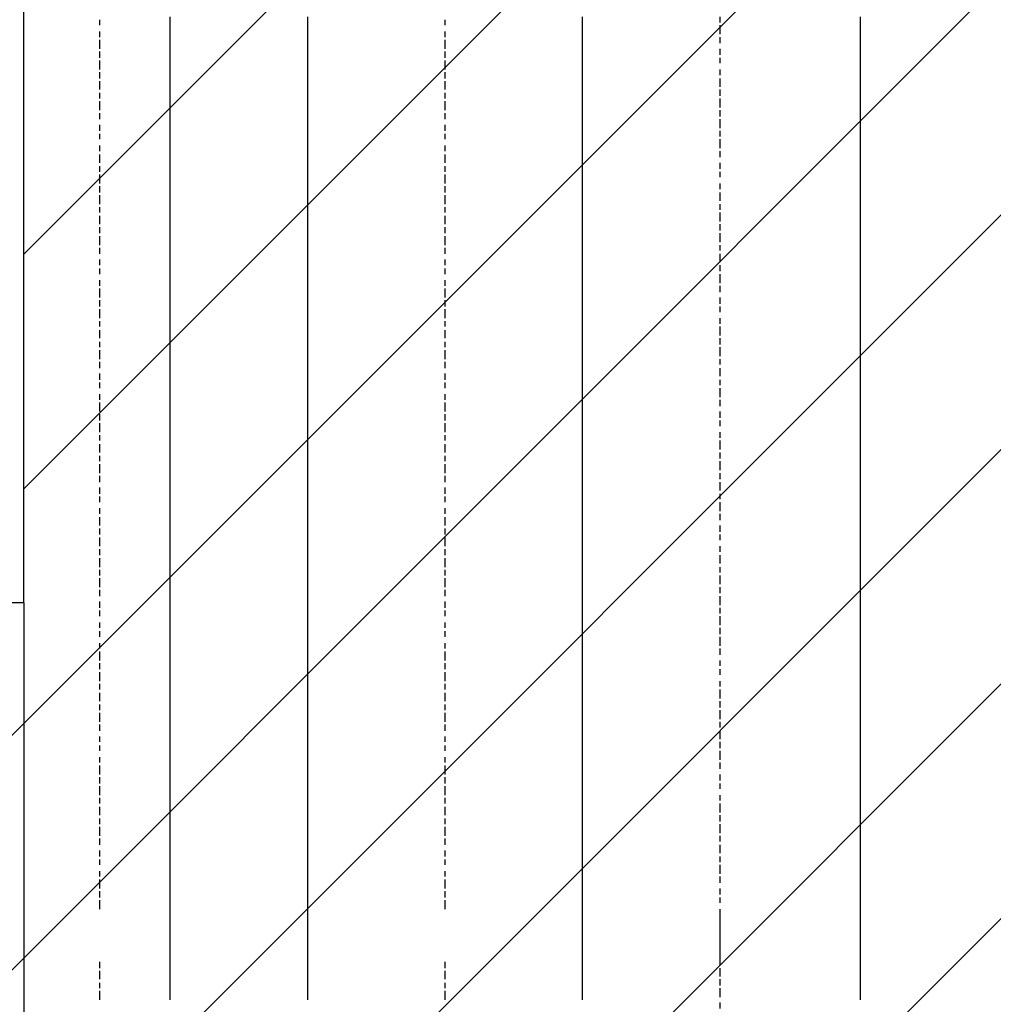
# Model space of a CAD drawing. Extents: x 997 to 109698, y 921 to 94021.
# Tile 246 of 256: x 36892 to 38301, y 17730 to 19155. Entities that reach past the tile are written whole.
import ezdxf

# ---------------------------------------------------------------- set-up
doc = ezdxf.new("R2010")
doc.units = 0
doc.header["$MEASUREMENT"] = 0
for name, color, linetype in [('12', 7, 'CONTINUOUS'), ('28', 7, 'CONTINUOUS'), ('40', 7, 'CONTINUOUS')]:
    doc.layers.add(name, color=color, linetype=linetype)

msp = doc.modelspace()

# ---------------------------------------------------------------- linework, layer by layer
at = {"layer": '12', "color": 5}
for p, q in [((37007.601607, 19146.953237), (37007.601607, 19154.953237)), ((37507.601607, 19146.953237), (37507.601607, 19154.953237)), ((37905.601607, 19150.953237), (37905.601607, 19158.953237)), ((37007.601607, 19129.953237), (37007.601607, 19137.953237)), ((37507.601607, 19129.953237), (37507.601607, 19137.953237)), ((37905.601607, 19133.953237), (37905.601607, 19146.953237)), ((37007.601607, 19112.953237), (37007.601607, 19125.953237)), ((37507.601607, 19112.953237), (37507.601607, 19125.953237)), ((37905.601607, 19120.953237), (37905.601607, 19129.953237)), ((37007.601607, 19099.953237), (37007.601607, 19108.953237)), ((37507.601607, 19099.953237), (37507.601607, 19108.953237)), ((37905.601607, 19103.953237), (37905.601607, 19112.953237)), ((37007.601607, 19082.953237), (37007.601607, 19095.953237)), ((37507.601607, 19082.953237), (37507.601607, 19095.953237)), ((37905.601607, 19091.953237), (37905.601607, 19099.953237)), ((37007.601607, 19069.953237), (37007.601607, 19078.953237)), ((37507.601607, 19069.953237), (37507.601607, 19078.953237)), ((37905.601607, 19074.953237), (37905.601607, 19082.953237)), ((37007.601607, 19053.953237), (37007.601607, 19065.953237)), ((37507.601607, 19053.953237), (37507.601607, 19065.953237)), ((37905.601607, 19057.953237), (37905.601607, 19069.953237)), ((37905.601607, 19044.953237), (37905.601607, 19053.953237)), ((37007.601607, 19040.953237), (37007.601607, 19048.953237)), ((37007.601607, 19023.953237), (37007.601607, 19036.953237)), ((37507.601607, 19040.953237), (37507.601607, 19048.953237)), ((37507.601607, 19023.953237), (37507.601607, 19036.953237)), ((37905.601607, 19027.953237), (37905.601607, 19040.953237)), ((37905.601607, 19014.953237), (37905.601607, 19023.953237)), ((37007.601607, 19010.953237), (37007.601607, 19019.953237)), ((37507.601607, 19010.953237), (37507.601607, 19019.953237)), ((37905.601607, 18997.953237), (37905.601607, 19010.953237)), ((37007.601607, 18993.953237), (37007.601607, 19002.953237)), ((37507.601607, 18993.953237), (37507.601607, 19002.953237)), ((37905.601607, 18985.953237), (37905.601607, 18993.953237)), ((37007.601607, 18981.953237), (37007.601607, 18989.953237)), ((37507.601607, 18981.953237), (37507.601607, 18989.953237)), ((37905.601607, 18968.953237), (37905.601607, 18981.953237)), ((37007.601607, 18964.953237), (37007.601607, 18972.953237)), ((37507.601607, 18964.953237), (37507.601607, 18972.953237)), ((37905.601607, 18955.953237), (37905.601607, 18964.953237)), ((37007.601607, 18947.953237), (37007.601607, 18959.953237)), ((37507.601607, 18947.953237), (37507.601607, 18959.953237)), ((37007.601607, 18934.953237), (37007.601607, 18942.953237)), ((37507.601607, 18934.953237), (37507.601607, 18942.953237)), ((37905.601607, 18938.953237), (37905.601607, 18947.953237)), ((37007.601607, 18917.953237), (37007.601607, 18930.953237)), ((37507.601607, 18917.953237), (37507.601607, 18930.953237)), ((37905.601607, 18926.953237), (37905.601607, 18934.953237)), ((37007.601607, 18904.953237), (37007.601607, 18913.953237)), ((37507.601607, 18904.953237), (37507.601607, 18913.953237)), ((37905.601607, 18909.953237), (37905.601607, 18917.953237)), ((37007.601607, 18887.953237), (37007.601607, 18900.953237)), ((37507.601607, 18887.953237), (37507.601607, 18900.953237)), ((37905.601607, 18892.953237), (37905.601607, 18904.953237)), ((37007.601607, 18875.953237), (37007.601607, 18883.953237)), ((37507.601607, 18875.953237), (37507.601607, 18883.953237)), ((37905.601607, 18879.953237), (37905.601607, 18887.953237)), ((37007.601607, 18858.953237), (37007.601607, 18870.953237)), ((37507.601607, 18858.953237), (37507.601607, 18870.953237)), ((37905.601607, 18862.953237), (37905.601607, 18875.953237)), ((37007.601607, 18845.953237), (37007.601607, 18854.953237)), ((37507.601607, 18845.953237), (37507.601607, 18854.953237)), ((37905.601607, 18849.953237), (37905.601607, 18858.953237)), ((37007.601607, 18828.953237), (37007.601607, 18841.953237)), ((37507.601607, 18828.953237), (37507.601607, 18841.953237)), ((37905.601607, 18832.953237), (37905.601607, 18845.953237)), ((37007.601607, 18815.953237), (37007.601607, 18824.953237)), ((37507.601607, 18815.953237), (37507.601607, 18824.953237)), ((37905.601607, 18820.953237), (37905.601607, 18828.953237)), ((37007.601607, 18799.953237), (37007.601607, 18807.953237)), ((37507.601607, 18799.953237), (37507.601607, 18807.953237)), ((37905.601607, 18803.953237), (37905.601607, 18815.953237)), ((37007.601607, 18786.953237), (37007.601607, 18794.953237)), ((37507.601607, 18786.953237), (37507.601607, 18794.953237)), ((37905.601607, 18790.953237), (37905.601607, 18799.953237)), ((37905.601607, 18773.953237), (37905.601607, 18786.953237)), ((37007.601607, 18769.953237), (37007.601607, 18777.953237)), ((37007.601607, 18752.953237), (37007.601607, 18765.953237)), ((37507.601607, 18769.953237), (37507.601607, 18777.953237)), ((37507.601607, 18752.953237), (37507.601607, 18765.953237)), ((37905.601607, 18760.953237), (37905.601607, 18769.953237)), ((37905.601607, 18743.953237), (37905.601607, 18752.953237)), ((37007.601607, 18739.953237), (37007.601607, 18748.953237)), ((37007.601607, 18722.953237), (37007.601607, 18735.953237)), ((37507.601607, 18739.953237), (37507.601607, 18748.953237)), ((37507.601607, 18722.953237), (37507.601607, 18735.953237)), ((37905.601607, 18731.953237), (37905.601607, 18739.953237)), ((37905.601607, 18714.953237), (37905.601607, 18722.953237)), ((37007.601607, 18710.953237), (37007.601607, 18718.953237)), ((37507.601607, 18710.953237), (37507.601607, 18718.953237)), ((37905.601607, 18697.953237), (37905.601607, 18710.953237)), ((37007.601607, 18693.953237), (37007.601607, 18705.953237)), ((37507.601607, 18693.953237), (37507.601607, 18705.953237)), ((37905.601607, 18684.953237), (37905.601607, 18693.953237)), ((37007.601607, 18680.953237), (37007.601607, 18688.953237)), ((37507.601607, 18680.953237), (37507.601607, 18688.953237)), ((37905.601607, 18667.953237), (37905.601607, 18680.953237)), ((37007.601607, 18663.953237), (37007.601607, 18676.953237)), ((37507.601607, 18663.953237), (37507.601607, 18676.953237)), ((37007.601607, 18650.953237), (37007.601607, 18659.953237)), ((37507.601607, 18650.953237), (37507.601607, 18659.953237)), ((37905.601607, 18655.953237), (37905.601607, 18663.953237)), ((37905.601607, 18638.953237), (37905.601607, 18650.953237)), ((37007.601607, 18633.953237), (37007.601607, 18642.953237)), ((37507.601607, 18633.953237), (37507.601607, 18642.953237)), ((37007.601607, 18621.953237), (37007.601607, 18629.953237)), ((37507.601607, 18621.953237), (37507.601607, 18629.953237)), ((37905.601607, 18625.953237), (37905.601607, 18633.953237)), ((37905.601607, 18608.953237), (37905.601607, 18621.953237)), ((37007.601607, 18604.953237), (37007.601607, 18612.953237)), ((37507.601607, 18604.953237), (37507.601607, 18612.953237)), ((37007.601607, 18587.953237), (37007.601607, 18600.953237)), ((37507.601607, 18587.953237), (37507.601607, 18600.953237)), ((37905.601607, 18595.953237), (37905.601607, 18604.953237)), ((37007.601607, 18574.953237), (37007.601607, 18583.953237)), ((37507.601607, 18574.953237), (37507.601607, 18583.953237)), ((37905.601607, 18578.953237), (37905.601607, 18587.953237)), ((37007.601607, 18557.953237), (37007.601607, 18570.953237)), ((37507.601607, 18557.953237), (37507.601607, 18570.953237)), ((37905.601607, 18566.953237), (37905.601607, 18574.953237)), ((37007.601607, 18545.953237), (37007.601607, 18553.953237)), ((37507.601607, 18545.953237), (37507.601607, 18553.953237)), ((37905.601607, 18549.953237), (37905.601607, 18557.953237)), ((37007.601607, 18528.953237), (37007.601607, 18540.953237)), ((37507.601607, 18528.953237), (37507.601607, 18540.953237)), ((37905.601607, 18532.953237), (37905.601607, 18545.953237)), ((37007.601607, 18515.953237), (37007.601607, 18523.953237)), ((37507.601607, 18515.953237), (37507.601607, 18523.953237)), ((37905.601607, 18519.953237), (37905.601607, 18528.953237)), ((37007.601607, 18498.953237), (37007.601607, 18511.953237)), ((37507.601607, 18498.953237), (37507.601607, 18511.953237)), ((37905.601607, 18502.953237), (37905.601607, 18515.953237)), ((37007.601607, 18485.953237), (37007.601607, 18494.953237)), ((37507.601607, 18485.953237), (37507.601607, 18494.953237)), ((37905.601607, 18489.953237), (37905.601607, 18498.953237)), ((37905.601607, 18473.953237), (37905.601607, 18485.953237)), ((37007.601607, 18468.953237), (37007.601607, 18477.953237)), ((37507.601607, 18468.953237), (37507.601607, 18477.953237)), ((37905.601607, 18460.953237), (37905.601607, 18468.953237)), ((37007.601607, 18456.953237), (37007.601607, 18464.953237)), ((37507.601607, 18456.953237), (37507.601607, 18464.953237)), ((37905.601607, 18443.953237), (37905.601607, 18456.953237)), ((37007.601607, 18439.953237), (37007.601607, 18447.953237)), ((37507.601607, 18439.953237), (37507.601607, 18447.953237)), ((37905.601607, 18430.953237), (37905.601607, 18439.953237)), ((37007.601607, 18422.953237), (37007.601607, 18434.953237)), ((37507.601607, 18422.953237), (37507.601607, 18434.953237)), ((37905.601607, 18413.953237), (37905.601607, 18422.953237)), ((37007.601607, 18409.953237), (37007.601607, 18418.953237)), ((37507.601607, 18409.953237), (37507.601607, 18418.953237)), ((37905.601607, 18401.953237), (37905.601607, 18409.953237)), ((37007.601607, 18392.953237), (37007.601607, 18405.953237)), ((37507.601607, 18392.953237), (37507.601607, 18405.953237)), ((37007.601607, 18379.953237), (37007.601607, 18388.953237)), ((37507.601607, 18379.953237), (37507.601607, 18388.953237)), ((37905.601607, 18384.953237), (37905.601607, 18392.953237)), ((37905.601607, 18367.953237), (37905.601607, 18379.953237)), ((37007.601607, 18362.953237), (37007.601607, 18375.953237)), ((37507.601607, 18362.953237), (37507.601607, 18375.953237)), ((37007.601607, 18350.953237), (37007.601607, 18358.953237)), ((37507.601607, 18350.953237), (37507.601607, 18358.953237)), ((37905.601607, 18354.953237), (37905.601607, 18362.953237)), ((37007.601607, 18333.953237), (37007.601607, 18346.953237)), ((37507.601607, 18333.953237), (37507.601607, 18346.953237)), ((37905.601607, 18337.953237), (37905.601607, 18350.953237)), ((37007.601607, 18320.953237), (37007.601607, 18329.953237)), ((37507.601607, 18320.953237), (37507.601607, 18329.953237)), ((37905.601607, 18324.953237), (37905.601607, 18333.953237)), ((37007.601607, 18303.953237), (37007.601607, 18312.953237)), ((37507.601607, 18303.953237), (37507.601607, 18312.953237)), ((37905.601607, 18307.953237), (37905.601607, 18320.953237)), ((37007.601607, 18291.953237), (37007.601607, 18299.953237)), ((37507.601607, 18291.953237), (37507.601607, 18299.953237)), ((37905.601607, 18295.953237), (37905.601607, 18303.953237)), ((37007.601607, 18274.953237), (37007.601607, 18282.953237)), ((37507.601607, 18274.953237), (37507.601607, 18282.953237)), ((37905.601607, 18278.953237), (37905.601607, 18291.953237)), ((37007.601607, 18261.953237), (37007.601607, 18269.953237)), ((37507.601607, 18261.953237), (37507.601607, 18269.953237)), ((37905.601607, 18265.953237), (37905.601607, 18274.953237)), ((37007.601607, 18244.953237), (37007.601607, 18252.953237)), ((37507.601607, 18244.953237), (37507.601607, 18252.953237)), ((37905.601607, 18248.953237), (37905.601607, 18261.953237)), ((37007.601607, 18227.953237), (37007.601607, 18240.953237)), ((37507.601607, 18227.953237), (37507.601607, 18240.953237)), ((37905.601607, 18235.953237), (37905.601607, 18244.953237)), ((37007.601607, 18214.953237), (37007.601607, 18223.953237)), ((37507.601607, 18214.953237), (37507.601607, 18223.953237)), ((37905.601607, 18219.953237), (37905.601607, 18227.953237)), ((37007.601607, 18197.953237), (37007.601607, 18210.953237)), ((37507.601607, 18197.953237), (37507.601607, 18210.953237)), ((37905.601607, 18206.953237), (37905.601607, 18214.953237)), ((37905.601607, 18189.953237), (37905.601607, 18197.953237)), ((37007.601607, 18185.953237), (37007.601607, 18193.953237)), ((37007.601607, 18168.953237), (37007.601607, 18180.953237)), ((37507.601607, 18185.953237), (37507.601607, 18193.953237)), ((37507.601607, 18168.953237), (37507.601607, 18180.953237)), ((37905.601607, 18172.953237), (37905.601607, 18185.953237)), ((37905.601607, 18159.953237), (37905.601607, 18168.953237)), ((37007.601607, 18155.953237), (37007.601607, 18163.953237)), ((37007.601607, 18138.953237), (37007.601607, 18151.953237)), ((37507.601607, 18155.953237), (37507.601607, 18163.953237)), ((37507.601607, 18138.953237), (37507.601607, 18151.953237)), ((37905.601607, 18142.953237), (37905.601607, 18155.953237)), ((37905.601607, 18130.953237), (37905.601607, 18138.953237)), ((37007.601607, 18125.953237), (37007.601607, 18134.953237)), ((37507.601607, 18125.953237), (37507.601607, 18134.953237)), ((37905.601607, 18113.953237), (37905.601607, 18125.953237)), ((37007.601607, 18109.953237), (37007.601607, 18117.953237)), ((37507.601607, 18109.953237), (37507.601607, 18117.953237)), ((37905.601607, 18100.953237), (37905.601607, 18109.953237)), ((37007.601607, 18096.953237), (37007.601607, 18104.953237)), ((37507.601607, 18096.953237), (37507.601607, 18104.953237)), ((37905.601607, 18083.953237), (37905.601607, 18096.953237)), ((37007.601607, 18079.953237), (37007.601607, 18087.953237)), ((37507.601607, 18079.953237), (37507.601607, 18087.953237)), ((37007.601607, 18062.953237), (37007.601607, 18075.953237)), ((37507.601607, 18062.953237), (37507.601607, 18075.953237)), ((37905.601607, 18070.953237), (37905.601607, 18079.953237)), ((37007.601607, 18049.953237), (37007.601607, 18058.953237)), ((37507.601607, 18049.953237), (37507.601607, 18058.953237)), ((37905.601607, 18053.953237), (37905.601607, 18062.953237)), ((37007.601607, 18032.953237), (37007.601607, 18045.953237)), ((37507.601607, 18032.953237), (37507.601607, 18045.953237)), ((37905.601607, 18041.953237), (37905.601607, 18049.953237)), ((37007.601607, 18020.953237), (37007.601607, 18028.953237)), ((37507.601607, 18020.953237), (37507.601607, 18028.953237)), ((37905.601607, 18024.953237), (37905.601607, 18032.953237)), ((37007.601607, 18003.953237), (37007.601607, 18015.953237)), ((37507.601607, 18003.953237), (37507.601607, 18015.953237)), ((37905.601607, 18007.953237), (37905.601607, 18020.953237)), ((37007.601607, 17990.953237), (37007.601607, 17998.953237)), ((37507.601607, 17990.953237), (37507.601607, 17998.953237)), ((37905.601607, 17994.953237), (37905.601607, 18003.953237)), ((37007.601607, 17973.953237), (37007.601607, 17986.953237)), ((37507.601607, 17973.953237), (37507.601607, 17986.953237)), ((37905.601607, 17977.953237), (37905.601607, 17990.953237)), ((37007.601607, 17960.953237), (37007.601607, 17969.953237)), ((37507.601607, 17960.953237), (37507.601607, 17969.953237)), ((37905.601607, 17965.953237), (37905.601607, 17973.953237)), ((37007.601607, 17943.953237), (37007.601607, 17952.953237)), ((37507.601607, 17943.953237), (37507.601607, 17952.953237)), ((37905.601607, 17948.953237), (37905.601607, 17960.953237)), ((37007.601607, 17931.953237), (37007.601607, 17939.953237)), ((37507.601607, 17931.953237), (37507.601607, 17939.953237)), ((37905.601607, 17935.953237), (37905.601607, 17943.953237)), ((37905.601607, 17918.953237), (37905.601607, 17931.953237)), ((37007.601607, 17914.953237), (37007.601607, 17922.953237)), ((37007.601607, 17897.953237), (37007.601607, 17910.953237)), ((37507.601607, 17914.953237), (37507.601607, 17922.953237)), ((37507.601607, 17897.953237), (37507.601607, 17910.953237)), ((37905.601607, 17905.953237), (37905.601607, 17914.953237)), ((37905.601607, 17888.953237), (37905.601607, 17897.953237)), ((37007.601607, 17884.953237), (37007.601607, 17893.953237)), ((37007.601607, 17867.953237), (37007.601607, 17880.953237)), ((37507.601607, 17884.953237), (37507.601607, 17893.953237)), ((37507.601607, 17867.953237), (37507.601607, 17880.953237)), ((37905.601607, 17876.953237), (37905.601607, 17884.953237)), ((37905.601607, 17787.514821), (37905.601607, 17867.953237)), ((37007.601607, 17782.514821), (37007.601607, 17791.514821)), ((37507.601607, 17782.514821), (37507.601607, 17791.514821)), ((37905.601607, 17770.514821), (37905.601607, 17782.514821)), ((37007.601607, 17766.514821), (37007.601607, 17778.514821)), ((37507.601607, 17766.514821), (37507.601607, 17778.514821)), ((37007.601607, 17753.514821), (37007.601607, 17761.514821)), ((37507.601607, 17753.514821), (37507.601607, 17761.514821)), ((37905.601607, 17757.514821), (37905.601607, 17766.514821)), ((37905.601607, 17740.514821), (37905.601607, 17753.514821)), ((37007.601607, 17736.514821), (37007.601607, 17749.514821)), ((37507.601607, 17736.514821), (37507.601607, 17749.514821)), ((37905.601607, 17723.953237), (37905.601607, 17732.953237))]:
    msp.add_line(p, q, dxfattribs=at)
at = {"layer": '12', "color": 1}
for p, q in [((37109.601607, 19150.953237), (37109.601607, 19158.953237)), ((37109.601607, 19137.953237), (37109.601607, 19150.953237)), ((37308.601607, 19150.953237), (37308.601607, 19158.953237)), ((37308.601607, 19137.953237), (37308.601607, 19150.953237)), ((37706.601607, 19150.953237), (37706.601607, 19158.953237)), ((37706.601607, 19137.953237), (37706.601607, 19150.953237)), ((38108.601607, 19150.953237), (38108.601607, 19158.953237)), ((38108.601607, 19137.953237), (38108.601607, 19150.953237)), ((37109.601607, 19129.953237), (37109.601607, 19137.953237)), ((37308.601607, 19129.953237), (37308.601607, 19137.953237)), ((37706.601607, 19129.953237), (37706.601607, 19137.953237)), ((38108.601607, 19129.953237), (38108.601607, 19137.953237)), ((37109.601607, 19120.953237), (37109.601607, 19129.953237)), ((37109.601607, 19108.953237), (37109.601607, 19120.953237)), ((37308.601607, 19120.953237), (37308.601607, 19129.953237)), ((37308.601607, 19108.953237), (37308.601607, 19120.953237)), ((37706.601607, 19120.953237), (37706.601607, 19129.953237)), ((37706.601607, 19108.953237), (37706.601607, 19120.953237)), ((38108.601607, 19120.953237), (38108.601607, 19129.953237)), ((38108.601607, 19108.953237), (38108.601607, 19120.953237)), ((37109.601607, 19099.953237), (37109.601607, 19108.953237)), ((37308.601607, 19099.953237), (37308.601607, 19108.953237)), ((37706.601607, 19099.953237), (37706.601607, 19108.953237)), ((38108.601607, 19099.953237), (38108.601607, 19108.953237)), ((37109.601607, 19091.953237), (37109.601607, 19099.953237)), ((37109.601607, 19078.953237), (37109.601607, 19091.953237)), ((37308.601607, 19091.953237), (37308.601607, 19099.953237)), ((37308.601607, 19078.953237), (37308.601607, 19091.953237)), ((37706.601607, 19091.953237), (37706.601607, 19099.953237)), ((37706.601607, 19078.953237), (37706.601607, 19091.953237)), ((38108.601607, 19091.953237), (38108.601607, 19099.953237)), ((38108.601607, 19078.953237), (38108.601607, 19091.953237)), ((37109.601607, 19069.953237), (37109.601607, 19078.953237)), ((37308.601607, 19069.953237), (37308.601607, 19078.953237)), ((37706.601607, 19069.953237), (37706.601607, 19078.953237)), ((38108.601607, 19069.953237), (38108.601607, 19078.953237)), ((37109.601607, 19057.953237), (37109.601607, 19069.953237)), ((37308.601607, 19057.953237), (37308.601607, 19069.953237)), ((37706.601607, 19057.953237), (37706.601607, 19069.953237)), ((38108.601607, 19057.953237), (38108.601607, 19069.953237)), ((37109.601607, 19048.953237), (37109.601607, 19057.953237)), ((37308.601607, 19048.953237), (37308.601607, 19057.953237)), ((37706.601607, 19048.953237), (37706.601607, 19057.953237)), ((38108.601607, 19048.953237), (38108.601607, 19057.953237)), ((37109.601607, 19040.953237), (37109.601607, 19048.953237)), ((37109.601607, 19027.953237), (37109.601607, 19040.953237)), ((37308.601607, 19040.953237), (37308.601607, 19048.953237)), ((37308.601607, 19027.953237), (37308.601607, 19040.953237)), ((37706.601607, 19040.953237), (37706.601607, 19048.953237)), ((37706.601607, 19027.953237), (37706.601607, 19040.953237)), ((38108.601607, 19040.953237), (38108.601607, 19048.953237)), ((38108.601607, 19027.953237), (38108.601607, 19040.953237)), ((37109.601607, 19019.953237), (37109.601607, 19027.953237)), ((37308.601607, 19019.953237), (37308.601607, 19027.953237)), ((37706.601607, 19019.953237), (37706.601607, 19027.953237)), ((38108.601607, 19019.953237), (38108.601607, 19027.953237)), ((37109.601607, 19010.953237), (37109.601607, 19019.953237)), ((37109.601607, 18997.953237), (37109.601607, 19010.953237)), ((37308.601607, 19010.953237), (37308.601607, 19019.953237)), ((37308.601607, 18997.953237), (37308.601607, 19010.953237)), ((37706.601607, 19010.953237), (37706.601607, 19019.953237)), ((37706.601607, 18997.953237), (37706.601607, 19010.953237)), ((38108.601607, 19010.953237), (38108.601607, 19019.953237)), ((38108.601607, 18997.953237), (38108.601607, 19010.953237)), ((37109.601607, 18989.953237), (37109.601607, 18997.953237)), ((37308.601607, 18989.953237), (37308.601607, 18997.953237)), ((37706.601607, 18989.953237), (37706.601607, 18997.953237)), ((38108.601607, 18989.953237), (38108.601607, 18997.953237)), ((37109.601607, 18981.953237), (37109.601607, 18989.953237)), ((37109.601607, 18968.953237), (37109.601607, 18981.953237)), ((37308.601607, 18981.953237), (37308.601607, 18989.953237)), ((37308.601607, 18968.953237), (37308.601607, 18981.953237)), ((37706.601607, 18981.953237), (37706.601607, 18989.953237)), ((37706.601607, 18968.953237), (37706.601607, 18981.953237)), ((38108.601607, 18981.953237), (38108.601607, 18989.953237)), ((38108.601607, 18968.953237), (38108.601607, 18981.953237)), ((37109.601607, 18959.953237), (37109.601607, 18968.953237)), ((37308.601607, 18959.953237), (37308.601607, 18968.953237)), ((37706.601607, 18959.953237), (37706.601607, 18968.953237)), ((38108.601607, 18959.953237), (38108.601607, 18968.953237)), ((37109.601607, 18947.953237), (37109.601607, 18959.953237)), ((37308.601607, 18947.953237), (37308.601607, 18959.953237)), ((37706.601607, 18947.953237), (37706.601607, 18959.953237)), ((38108.601607, 18947.953237), (38108.601607, 18959.953237)), ((37109.601607, 18938.953237), (37109.601607, 18947.953237)), ((37109.601607, 18930.953237), (37109.601607, 18938.953237)), ((37308.601607, 18938.953237), (37308.601607, 18947.953237)), ((37308.601607, 18930.953237), (37308.601607, 18938.953237)), ((37706.601607, 18938.953237), (37706.601607, 18947.953237)), ((37706.601607, 18930.953237), (37706.601607, 18938.953237)), ((38108.601607, 18938.953237), (38108.601607, 18947.953237)), ((38108.601607, 18930.953237), (38108.601607, 18938.953237)), ((37109.601607, 18917.953237), (37109.601607, 18930.953237)), ((37308.601607, 18917.953237), (37308.601607, 18930.953237)), ((37706.601607, 18917.953237), (37706.601607, 18930.953237)), ((38108.601607, 18917.953237), (38108.601607, 18930.953237)), ((37109.601607, 18909.953237), (37109.601607, 18917.953237)), ((37109.601607, 18900.953237), (37109.601607, 18909.953237)), ((37308.601607, 18909.953237), (37308.601607, 18917.953237)), ((37308.601607, 18900.953237), (37308.601607, 18909.953237)), ((37706.601607, 18909.953237), (37706.601607, 18917.953237)), ((37706.601607, 18900.953237), (37706.601607, 18909.953237)), ((38108.601607, 18909.953237), (38108.601607, 18917.953237)), ((38108.601607, 18900.953237), (38108.601607, 18909.953237)), ((37109.601607, 18887.953237), (37109.601607, 18900.953237)), ((37308.601607, 18887.953237), (37308.601607, 18900.953237)), ((37706.601607, 18887.953237), (37706.601607, 18900.953237)), ((38108.601607, 18887.953237), (38108.601607, 18900.953237)), ((37109.601607, 18879.953237), (37109.601607, 18887.953237)), ((37109.601607, 18870.953237), (37109.601607, 18879.953237)), ((37308.601607, 18879.953237), (37308.601607, 18887.953237)), ((37308.601607, 18870.953237), (37308.601607, 18879.953237)), ((37706.601607, 18879.953237), (37706.601607, 18887.953237)), ((37706.601607, 18870.953237), (37706.601607, 18879.953237)), ((38108.601607, 18879.953237), (38108.601607, 18887.953237)), ((38108.601607, 18870.953237), (38108.601607, 18879.953237)), ((37109.601607, 18858.953237), (37109.601607, 18870.953237)), ((37308.601607, 18858.953237), (37308.601607, 18870.953237)), ((37706.601607, 18858.953237), (37706.601607, 18870.953237)), ((38108.601607, 18858.953237), (38108.601607, 18870.953237)), ((37109.601607, 18849.953237), (37109.601607, 18858.953237)), ((37109.601607, 18841.953237), (37109.601607, 18849.953237)), ((37308.601607, 18849.953237), (37308.601607, 18858.953237)), ((37308.601607, 18841.953237), (37308.601607, 18849.953237)), ((37706.601607, 18849.953237), (37706.601607, 18858.953237)), ((37706.601607, 18841.953237), (37706.601607, 18849.953237)), ((38108.601607, 18849.953237), (38108.601607, 18858.953237)), ((38108.601607, 18841.953237), (38108.601607, 18849.953237)), ((37109.601607, 18828.953237), (37109.601607, 18841.953237)), ((37308.601607, 18828.953237), (37308.601607, 18841.953237)), ((37706.601607, 18828.953237), (37706.601607, 18841.953237)), ((38108.601607, 18828.953237), (38108.601607, 18841.953237)), ((37109.601607, 18820.953237), (37109.601607, 18828.953237)), ((37308.601607, 18820.953237), (37308.601607, 18828.953237)), ((37706.601607, 18820.953237), (37706.601607, 18828.953237)), ((38108.601607, 18820.953237), (38108.601607, 18828.953237)), ((37109.601607, 18807.953237), (37109.601607, 18820.953237)), ((37109.601607, 18799.953237), (37109.601607, 18807.953237)), ((37308.601607, 18807.953237), (37308.601607, 18820.953237)), ((37308.601607, 18799.953237), (37308.601607, 18807.953237)), ((37706.601607, 18807.953237), (37706.601607, 18820.953237)), ((37706.601607, 18799.953237), (37706.601607, 18807.953237)), ((38108.601607, 18807.953237), (38108.601607, 18820.953237)), ((38108.601607, 18799.953237), (38108.601607, 18807.953237)), ((37109.601607, 18790.953237), (37109.601607, 18799.953237)), ((37308.601607, 18790.953237), (37308.601607, 18799.953237)), ((37706.601607, 18790.953237), (37706.601607, 18799.953237)), ((38108.601607, 18790.953237), (38108.601607, 18799.953237)), ((37109.601607, 18777.953237), (37109.601607, 18790.953237)), ((37308.601607, 18777.953237), (37308.601607, 18790.953237)), ((37706.601607, 18777.953237), (37706.601607, 18790.953237)), ((38108.601607, 18777.953237), (38108.601607, 18790.953237)), ((37109.601607, 18769.953237), (37109.601607, 18777.953237)), ((37109.601607, 18760.953237), (37109.601607, 18769.953237)), ((37308.601607, 18769.953237), (37308.601607, 18777.953237)), ((37308.601607, 18760.953237), (37308.601607, 18769.953237)), ((37706.601607, 18769.953237), (37706.601607, 18777.953237)), ((37706.601607, 18760.953237), (37706.601607, 18769.953237)), ((38108.601607, 18769.953237), (38108.601607, 18777.953237)), ((38108.601607, 18760.953237), (38108.601607, 18769.953237)), ((37109.601607, 18748.953237), (37109.601607, 18760.953237)), ((37308.601607, 18748.953237), (37308.601607, 18760.953237)), ((37706.601607, 18748.953237), (37706.601607, 18760.953237)), ((38108.601607, 18748.953237), (38108.601607, 18760.953237)), ((37109.601607, 18739.953237), (37109.601607, 18748.953237)), ((37109.601607, 18731.953237), (37109.601607, 18739.953237)), ((37308.601607, 18739.953237), (37308.601607, 18748.953237)), ((37308.601607, 18731.953237), (37308.601607, 18739.953237)), ((37706.601607, 18739.953237), (37706.601607, 18748.953237)), ((37706.601607, 18731.953237), (37706.601607, 18739.953237)), ((38108.601607, 18739.953237), (38108.601607, 18748.953237)), ((38108.601607, 18731.953237), (38108.601607, 18739.953237)), ((37109.601607, 18718.953237), (37109.601607, 18731.953237)), ((37308.601607, 18718.953237), (37308.601607, 18731.953237)), ((37706.601607, 18718.953237), (37706.601607, 18731.953237)), ((38108.601607, 18718.953237), (38108.601607, 18731.953237)), ((37109.601607, 18710.953237), (37109.601607, 18718.953237)), ((37109.601607, 18697.953237), (37109.601607, 18710.953237)), ((37308.601607, 18710.953237), (37308.601607, 18718.953237)), ((37308.601607, 18697.953237), (37308.601607, 18710.953237)), ((37706.601607, 18710.953237), (37706.601607, 18718.953237)), ((37706.601607, 18697.953237), (37706.601607, 18710.953237)), ((38108.601607, 18710.953237), (38108.601607, 18718.953237)), ((38108.601607, 18697.953237), (38108.601607, 18710.953237)), ((37109.601607, 18688.953237), (37109.601607, 18697.953237)), ((37308.601607, 18688.953237), (37308.601607, 18697.953237)), ((37706.601607, 18688.953237), (37706.601607, 18697.953237)), ((38108.601607, 18688.953237), (38108.601607, 18697.953237)), ((37109.601607, 18680.953237), (37109.601607, 18688.953237)), ((37109.601607, 18667.953237), (37109.601607, 18680.953237)), ((37308.601607, 18680.953237), (37308.601607, 18688.953237)), ((37308.601607, 18667.953237), (37308.601607, 18680.953237)), ((37706.601607, 18680.953237), (37706.601607, 18688.953237)), ((37706.601607, 18667.953237), (37706.601607, 18680.953237)), ((38108.601607, 18680.953237), (38108.601607, 18688.953237)), ((38108.601607, 18667.953237), (38108.601607, 18680.953237)), ((37109.601607, 18659.953237), (37109.601607, 18667.953237)), ((37308.601607, 18659.953237), (37308.601607, 18667.953237)), ((37706.601607, 18659.953237), (37706.601607, 18667.953237)), ((38108.601607, 18659.953237), (38108.601607, 18667.953237)), ((37109.601607, 18650.953237), (37109.601607, 18659.953237)), ((37109.601607, 18638.953237), (37109.601607, 18650.953237)), ((37308.601607, 18650.953237), (37308.601607, 18659.953237)), ((37308.601607, 18638.953237), (37308.601607, 18650.953237)), ((37706.601607, 18650.953237), (37706.601607, 18659.953237)), ((37706.601607, 18638.953237), (37706.601607, 18650.953237)), ((38108.601607, 18650.953237), (38108.601607, 18659.953237)), ((38108.601607, 18638.953237), (38108.601607, 18650.953237)), ((37109.601607, 18629.953237), (37109.601607, 18638.953237)), ((37308.601607, 18629.953237), (37308.601607, 18638.953237)), ((37706.601607, 18629.953237), (37706.601607, 18638.953237)), ((38108.601607, 18629.953237), (38108.601607, 18638.953237)), ((37109.601607, 18621.953237), (37109.601607, 18629.953237)), ((37109.601607, 18608.953237), (37109.601607, 18621.953237)), ((37308.601607, 18621.953237), (37308.601607, 18629.953237)), ((37308.601607, 18608.953237), (37308.601607, 18621.953237)), ((37706.601607, 18621.953237), (37706.601607, 18629.953237)), ((37706.601607, 18608.953237), (37706.601607, 18621.953237)), ((38108.601607, 18621.953237), (38108.601607, 18629.953237)), ((38108.601607, 18608.953237), (38108.601607, 18621.953237)), ((37109.601607, 18600.953237), (37109.601607, 18608.953237)), ((37308.601607, 18600.953237), (37308.601607, 18608.953237)), ((37706.601607, 18600.953237), (37706.601607, 18608.953237)), ((38108.601607, 18600.953237), (38108.601607, 18608.953237)), ((37109.601607, 18587.953237), (37109.601607, 18600.953237)), ((37308.601607, 18587.953237), (37308.601607, 18600.953237)), ((37706.601607, 18587.953237), (37706.601607, 18600.953237)), ((38108.601607, 18587.953237), (38108.601607, 18600.953237)), ((37109.601607, 18578.953237), (37109.601607, 18587.953237)), ((37308.601607, 18578.953237), (37308.601607, 18587.953237)), ((37706.601607, 18578.953237), (37706.601607, 18587.953237)), ((38108.601607, 18578.953237), (38108.601607, 18587.953237)), ((37109.601607, 18570.953237), (37109.601607, 18578.953237)), ((37109.601607, 18557.953237), (37109.601607, 18570.953237)), ((37308.601607, 18570.953237), (37308.601607, 18578.953237)), ((37308.601607, 18557.953237), (37308.601607, 18570.953237)), ((37706.601607, 18570.953237), (37706.601607, 18578.953237)), ((37706.601607, 18557.953237), (37706.601607, 18570.953237)), ((38108.601607, 18570.953237), (38108.601607, 18578.953237)), ((38108.601607, 18557.953237), (38108.601607, 18570.953237)), ((37109.601607, 18549.953237), (37109.601607, 18557.953237)), ((37308.601607, 18549.953237), (37308.601607, 18557.953237)), ((37706.601607, 18549.953237), (37706.601607, 18557.953237)), ((38108.601607, 18549.953237), (38108.601607, 18557.953237)), ((37109.601607, 18540.953237), (37109.601607, 18549.953237)), ((37109.601607, 18528.953237), (37109.601607, 18540.953237)), ((37308.601607, 18540.953237), (37308.601607, 18549.953237)), ((37308.601607, 18528.953237), (37308.601607, 18540.953237)), ((37706.601607, 18540.953237), (37706.601607, 18549.953237)), ((37706.601607, 18528.953237), (37706.601607, 18540.953237)), ((38108.601607, 18540.953237), (38108.601607, 18549.953237)), ((38108.601607, 18528.953237), (38108.601607, 18540.953237)), ((37109.601607, 18519.953237), (37109.601607, 18528.953237)), ((37308.601607, 18519.953237), (37308.601607, 18528.953237)), ((37706.601607, 18519.953237), (37706.601607, 18528.953237)), ((38108.601607, 18519.953237), (38108.601607, 18528.953237)), ((37109.601607, 18511.953237), (37109.601607, 18519.953237)), ((37109.601607, 18498.953237), (37109.601607, 18511.953237)), ((37308.601607, 18511.953237), (37308.601607, 18519.953237)), ((37308.601607, 18498.953237), (37308.601607, 18511.953237)), ((37706.601607, 18511.953237), (37706.601607, 18519.953237)), ((37706.601607, 18498.953237), (37706.601607, 18511.953237)), ((38108.601607, 18511.953237), (38108.601607, 18519.953237)), ((38108.601607, 18498.953237), (38108.601607, 18511.953237)), ((37109.601607, 18489.953237), (37109.601607, 18498.953237)), ((37308.601607, 18489.953237), (37308.601607, 18498.953237)), ((37706.601607, 18489.953237), (37706.601607, 18498.953237)), ((38108.601607, 18489.953237), (38108.601607, 18498.953237)), ((37109.601607, 18477.953237), (37109.601607, 18489.953237)), ((37308.601607, 18477.953237), (37308.601607, 18489.953237)), ((37706.601607, 18477.953237), (37706.601607, 18489.953237)), ((38108.601607, 18477.953237), (38108.601607, 18489.953237)), ((37109.601607, 18468.953237), (37109.601607, 18477.953237)), ((37109.601607, 18460.953237), (37109.601607, 18468.953237)), ((37308.601607, 18468.953237), (37308.601607, 18477.953237)), ((37308.601607, 18460.953237), (37308.601607, 18468.953237)), ((37706.601607, 18468.953237), (37706.601607, 18477.953237)), ((37706.601607, 18460.953237), (37706.601607, 18468.953237)), ((38108.601607, 18468.953237), (38108.601607, 18477.953237)), ((38108.601607, 18460.953237), (38108.601607, 18468.953237)), ((37109.601607, 18447.953237), (37109.601607, 18460.953237)), ((37308.601607, 18447.953237), (37308.601607, 18460.953237)), ((37706.601607, 18447.953237), (37706.601607, 18460.953237)), ((38108.601607, 18447.953237), (38108.601607, 18460.953237)), ((37109.601607, 18439.953237), (37109.601607, 18447.953237)), ((37109.601607, 18430.953237), (37109.601607, 18439.953237)), ((37308.601607, 18439.953237), (37308.601607, 18447.953237)), ((37308.601607, 18430.953237), (37308.601607, 18439.953237)), ((37706.601607, 18439.953237), (37706.601607, 18447.953237)), ((37706.601607, 18430.953237), (37706.601607, 18439.953237)), ((38108.601607, 18439.953237), (38108.601607, 18447.953237)), ((38108.601607, 18430.953237), (38108.601607, 18439.953237)), ((37109.601607, 18418.953237), (37109.601607, 18430.953237)), ((37308.601607, 18418.953237), (37308.601607, 18430.953237)), ((37706.601607, 18418.953237), (37706.601607, 18430.953237)), ((38108.601607, 18418.953237), (38108.601607, 18430.953237)), ((37109.601607, 18409.953237), (37109.601607, 18418.953237)), ((37109.601607, 18401.953237), (37109.601607, 18409.953237)), ((37308.601607, 18409.953237), (37308.601607, 18418.953237)), ((37308.601607, 18401.953237), (37308.601607, 18409.953237)), ((37706.601607, 18409.953237), (37706.601607, 18418.953237)), ((37706.601607, 18401.953237), (37706.601607, 18409.953237)), ((38108.601607, 18409.953237), (38108.601607, 18418.953237)), ((38108.601607, 18401.953237), (38108.601607, 18409.953237)), ((37109.601607, 18388.953237), (37109.601607, 18401.953237)), ((37308.601607, 18388.953237), (37308.601607, 18401.953237)), ((37706.601607, 18388.953237), (37706.601607, 18401.953237)), ((38108.601607, 18388.953237), (38108.601607, 18401.953237)), ((37109.601607, 18379.953237), (37109.601607, 18388.953237)), ((37109.601607, 18367.953237), (37109.601607, 18379.953237)), ((37308.601607, 18379.953237), (37308.601607, 18388.953237)), ((37308.601607, 18367.953237), (37308.601607, 18379.953237)), ((37706.601607, 18379.953237), (37706.601607, 18388.953237)), ((37706.601607, 18367.953237), (37706.601607, 18379.953237)), ((38108.601607, 18379.953237), (38108.601607, 18388.953237)), ((38108.601607, 18367.953237), (38108.601607, 18379.953237)), ((37109.601607, 18358.953237), (37109.601607, 18367.953237)), ((37308.601607, 18358.953237), (37308.601607, 18367.953237)), ((37706.601607, 18358.953237), (37706.601607, 18367.953237)), ((38108.601607, 18358.953237), (38108.601607, 18367.953237)), ((37109.601607, 18350.953237), (37109.601607, 18358.953237)), ((37308.601607, 18350.953237), (37308.601607, 18358.953237)), ((37706.601607, 18350.953237), (37706.601607, 18358.953237)), ((38108.601607, 18350.953237), (38108.601607, 18358.953237)), ((37109.601607, 18337.953237), (37109.601607, 18350.953237)), ((37109.601607, 18329.953237), (37109.601607, 18337.953237)), ((37308.601607, 18337.953237), (37308.601607, 18350.953237)), ((37308.601607, 18329.953237), (37308.601607, 18337.953237)), ((37706.601607, 18337.953237), (37706.601607, 18350.953237)), ((37706.601607, 18329.953237), (37706.601607, 18337.953237)), ((38108.601607, 18337.953237), (38108.601607, 18350.953237)), ((38108.601607, 18329.953237), (38108.601607, 18337.953237)), ((37109.601607, 18320.953237), (37109.601607, 18329.953237)), ((37308.601607, 18320.953237), (37308.601607, 18329.953237)), ((37706.601607, 18320.953237), (37706.601607, 18329.953237)), ((38108.601607, 18320.953237), (38108.601607, 18329.953237)), ((37109.601607, 18307.953237), (37109.601607, 18320.953237)), ((37308.601607, 18307.953237), (37308.601607, 18320.953237)), ((37706.601607, 18307.953237), (37706.601607, 18320.953237)), ((38108.601607, 18307.953237), (38108.601607, 18320.953237)), ((37109.601607, 18299.953237), (37109.601607, 18307.953237)), ((37109.601607, 18291.953237), (37109.601607, 18299.953237)), ((37308.601607, 18299.953237), (37308.601607, 18307.953237)), ((37308.601607, 18291.953237), (37308.601607, 18299.953237)), ((37706.601607, 18299.953237), (37706.601607, 18307.953237)), ((37706.601607, 18291.953237), (37706.601607, 18299.953237)), ((38108.601607, 18299.953237), (38108.601607, 18307.953237)), ((38108.601607, 18291.953237), (38108.601607, 18299.953237)), ((37109.601607, 18278.953237), (37109.601607, 18291.953237)), ((37308.601607, 18278.953237), (37308.601607, 18291.953237)), ((37706.601607, 18278.953237), (37706.601607, 18291.953237)), ((38108.601607, 18278.953237), (38108.601607, 18291.953237)), ((37109.601607, 18269.953237), (37109.601607, 18278.953237)), ((37109.601607, 18261.953237), (37109.601607, 18269.953237)), ((37308.601607, 18269.953237), (37308.601607, 18278.953237)), ((37308.601607, 18261.953237), (37308.601607, 18269.953237)), ((37706.601607, 18269.953237), (37706.601607, 18278.953237)), ((37706.601607, 18261.953237), (37706.601607, 18269.953237)), ((38108.601607, 18269.953237), (38108.601607, 18278.953237)), ((38108.601607, 18261.953237), (38108.601607, 18269.953237)), ((37109.601607, 18248.953237), (37109.601607, 18261.953237)), ((37308.601607, 18248.953237), (37308.601607, 18261.953237)), ((37706.601607, 18248.953237), (37706.601607, 18261.953237)), ((38108.601607, 18248.953237), (38108.601607, 18261.953237)), ((37109.601607, 18240.953237), (37109.601607, 18248.953237)), ((37109.601607, 18227.953237), (37109.601607, 18240.953237)), ((37308.601607, 18240.953237), (37308.601607, 18248.953237)), ((37308.601607, 18227.953237), (37308.601607, 18240.953237)), ((37706.601607, 18240.953237), (37706.601607, 18248.953237)), ((37706.601607, 18227.953237), (37706.601607, 18240.953237)), ((38108.601607, 18240.953237), (38108.601607, 18248.953237)), ((38108.601607, 18227.953237), (38108.601607, 18240.953237)), ((37109.601607, 18219.953237), (37109.601607, 18227.953237)), ((37308.601607, 18219.953237), (37308.601607, 18227.953237)), ((37706.601607, 18219.953237), (37706.601607, 18227.953237)), ((38108.601607, 18219.953237), (38108.601607, 18227.953237)), ((37109.601607, 18210.953237), (37109.601607, 18219.953237)), ((37109.601607, 18197.953237), (37109.601607, 18210.953237)), ((37308.601607, 18210.953237), (37308.601607, 18219.953237)), ((37308.601607, 18197.953237), (37308.601607, 18210.953237)), ((37706.601607, 18210.953237), (37706.601607, 18219.953237)), ((37706.601607, 18197.953237), (37706.601607, 18210.953237)), ((38108.601607, 18210.953237), (38108.601607, 18219.953237)), ((38108.601607, 18197.953237), (38108.601607, 18210.953237)), ((37109.601607, 18189.953237), (37109.601607, 18197.953237)), ((37308.601607, 18189.953237), (37308.601607, 18197.953237)), ((37706.601607, 18189.953237), (37706.601607, 18197.953237)), ((38108.601607, 18189.953237), (38108.601607, 18197.953237)), ((37109.601607, 18180.953237), (37109.601607, 18189.953237)), ((37109.601607, 18168.953237), (37109.601607, 18180.953237)), ((37308.601607, 18180.953237), (37308.601607, 18189.953237)), ((37308.601607, 18168.953237), (37308.601607, 18180.953237)), ((37706.601607, 18180.953237), (37706.601607, 18189.953237)), ((37706.601607, 18168.953237), (37706.601607, 18180.953237)), ((38108.601607, 18180.953237), (38108.601607, 18189.953237)), ((38108.601607, 18168.953237), (38108.601607, 18180.953237)), ((37109.601607, 18159.953237), (37109.601607, 18168.953237)), ((37308.601607, 18159.953237), (37308.601607, 18168.953237)), ((37706.601607, 18159.953237), (37706.601607, 18168.953237)), ((38108.601607, 18159.953237), (38108.601607, 18168.953237)), ((37109.601607, 18151.953237), (37109.601607, 18159.953237)), ((37109.601607, 18138.953237), (37109.601607, 18151.953237)), ((37308.601607, 18151.953237), (37308.601607, 18159.953237)), ((37308.601607, 18138.953237), (37308.601607, 18151.953237)), ((37706.601607, 18151.953237), (37706.601607, 18159.953237)), ((37706.601607, 18138.953237), (37706.601607, 18151.953237)), ((38108.601607, 18151.953237), (38108.601607, 18159.953237)), ((38108.601607, 18138.953237), (38108.601607, 18151.953237)), ((37109.601607, 18130.953237), (37109.601607, 18138.953237)), ((37308.601607, 18130.953237), (37308.601607, 18138.953237)), ((37706.601607, 18130.953237), (37706.601607, 18138.953237)), ((38108.601607, 18130.953237), (38108.601607, 18138.953237)), ((37109.601607, 18117.953237), (37109.601607, 18130.953237)), ((37308.601607, 18117.953237), (37308.601607, 18130.953237)), ((37706.601607, 18117.953237), (37706.601607, 18130.953237)), ((38108.601607, 18117.953237), (38108.601607, 18130.953237)), ((37109.601607, 18109.953237), (37109.601607, 18117.953237)), ((37109.601607, 18100.953237), (37109.601607, 18109.953237)), ((37308.601607, 18109.953237), (37308.601607, 18117.953237)), ((37308.601607, 18100.953237), (37308.601607, 18109.953237)), ((37706.601607, 18109.953237), (37706.601607, 18117.953237)), ((37706.601607, 18100.953237), (37706.601607, 18109.953237)), ((38108.601607, 18109.953237), (38108.601607, 18117.953237)), ((38108.601607, 18100.953237), (38108.601607, 18109.953237)), ((37109.601607, 18087.953237), (37109.601607, 18100.953237)), ((37308.601607, 18087.953237), (37308.601607, 18100.953237)), ((37706.601607, 18087.953237), (37706.601607, 18100.953237)), ((38108.601607, 18087.953237), (38108.601607, 18100.953237)), ((37109.601607, 18079.953237), (37109.601607, 18087.953237)), ((37308.601607, 18079.953237), (37308.601607, 18087.953237)), ((37706.601607, 18079.953237), (37706.601607, 18087.953237)), ((38108.601607, 18079.953237), (38108.601607, 18087.953237)), ((37109.601607, 18070.953237), (37109.601607, 18079.953237)), ((37109.601607, 18058.953237), (37109.601607, 18070.953237)), ((37308.601607, 18070.953237), (37308.601607, 18079.953237)), ((37308.601607, 18058.953237), (37308.601607, 18070.953237)), ((37706.601607, 18070.953237), (37706.601607, 18079.953237)), ((37706.601607, 18058.953237), (37706.601607, 18070.953237)), ((38108.601607, 18070.953237), (38108.601607, 18079.953237)), ((38108.601607, 18058.953237), (38108.601607, 18070.953237)), ((37109.601607, 18049.953237), (37109.601607, 18058.953237)), ((37308.601607, 18049.953237), (37308.601607, 18058.953237)), ((37706.601607, 18049.953237), (37706.601607, 18058.953237)), ((38108.601607, 18049.953237), (38108.601607, 18058.953237)), ((37109.601607, 18041.953237), (37109.601607, 18049.953237)), ((37109.601607, 18028.953237), (37109.601607, 18041.953237)), ((37308.601607, 18041.953237), (37308.601607, 18049.953237)), ((37308.601607, 18028.953237), (37308.601607, 18041.953237)), ((37706.601607, 18041.953237), (37706.601607, 18049.953237)), ((37706.601607, 18028.953237), (37706.601607, 18041.953237)), ((38108.601607, 18041.953237), (38108.601607, 18049.953237)), ((38108.601607, 18028.953237), (38108.601607, 18041.953237)), ((37109.601607, 18020.953237), (37109.601607, 18028.953237)), ((37308.601607, 18020.953237), (37308.601607, 18028.953237)), ((37706.601607, 18020.953237), (37706.601607, 18028.953237)), ((38108.601607, 18020.953237), (38108.601607, 18028.953237)), ((37109.601607, 18007.953237), (37109.601607, 18020.953237)), ((37308.601607, 18007.953237), (37308.601607, 18020.953237)), ((37706.601607, 18007.953237), (37706.601607, 18020.953237)), ((38108.601607, 18007.953237), (38108.601607, 18020.953237)), ((37109.601607, 17998.953237), (37109.601607, 18007.953237)), ((37109.601607, 17990.953237), (37109.601607, 17998.953237)), ((37308.601607, 17998.953237), (37308.601607, 18007.953237)), ((37308.601607, 17990.953237), (37308.601607, 17998.953237)), ((37706.601607, 17998.953237), (37706.601607, 18007.953237)), ((37706.601607, 17990.953237), (37706.601607, 17998.953237)), ((38108.601607, 17998.953237), (38108.601607, 18007.953237)), ((38108.601607, 17990.953237), (38108.601607, 17998.953237)), ((37109.601607, 17977.953237), (37109.601607, 17990.953237)), ((37308.601607, 17977.953237), (37308.601607, 17990.953237)), ((37706.601607, 17977.953237), (37706.601607, 17990.953237)), ((38108.601607, 17977.953237), (38108.601607, 17990.953237)), ((37109.601607, 17969.953237), (37109.601607, 17977.953237)), ((37109.601607, 17960.953237), (37109.601607, 17969.953237)), ((37308.601607, 17969.953237), (37308.601607, 17977.953237)), ((37308.601607, 17960.953237), (37308.601607, 17969.953237)), ((37706.601607, 17969.953237), (37706.601607, 17977.953237)), ((37706.601607, 17960.953237), (37706.601607, 17969.953237)), ((38108.601607, 17969.953237), (38108.601607, 17977.953237)), ((38108.601607, 17960.953237), (38108.601607, 17969.953237)), ((37109.601607, 17948.953237), (37109.601607, 17960.953237)), ((37308.601607, 17948.953237), (37308.601607, 17960.953237)), ((37706.601607, 17948.953237), (37706.601607, 17960.953237)), ((38108.601607, 17948.953237), (38108.601607, 17960.953237)), ((37109.601607, 17939.953237), (37109.601607, 17948.953237)), ((37109.601607, 17931.953237), (37109.601607, 17939.953237)), ((37308.601607, 17939.953237), (37308.601607, 17948.953237)), ((37308.601607, 17931.953237), (37308.601607, 17939.953237)), ((37706.601607, 17939.953237), (37706.601607, 17948.953237)), ((37706.601607, 17931.953237), (37706.601607, 17939.953237)), ((38108.601607, 17939.953237), (38108.601607, 17948.953237)), ((38108.601607, 17931.953237), (38108.601607, 17939.953237)), ((37109.601607, 17918.953237), (37109.601607, 17931.953237)), ((37308.601607, 17918.953237), (37308.601607, 17931.953237)), ((37706.601607, 17918.953237), (37706.601607, 17931.953237)), ((38108.601607, 17918.953237), (38108.601607, 17931.953237)), ((37109.601607, 17910.953237), (37109.601607, 17918.953237)), ((37109.601607, 17897.953237), (37109.601607, 17910.953237)), ((37308.601607, 17910.953237), (37308.601607, 17918.953237)), ((37308.601607, 17897.953237), (37308.601607, 17910.953237)), ((37706.601607, 17910.953237), (37706.601607, 17918.953237)), ((37706.601607, 17897.953237), (37706.601607, 17910.953237)), ((38108.601607, 17910.953237), (38108.601607, 17918.953237)), ((38108.601607, 17897.953237), (38108.601607, 17910.953237)), ((37109.601607, 17888.953237), (37109.601607, 17897.953237)), ((37308.601607, 17888.953237), (37308.601607, 17897.953237)), ((37706.601607, 17888.953237), (37706.601607, 17897.953237)), ((38108.601607, 17888.953237), (38108.601607, 17897.953237)), ((37109.601607, 17880.953237), (37109.601607, 17888.953237)), ((37109.601607, 17867.953237), (37109.601607, 17880.953237)), ((37308.601607, 17880.953237), (37308.601607, 17888.953237)), ((37308.601607, 17867.953237), (37308.601607, 17880.953237)), ((37706.601607, 17880.953237), (37706.601607, 17888.953237)), ((37706.601607, 17867.953237), (37706.601607, 17880.953237)), ((38108.601607, 17880.953237), (38108.601607, 17888.953237)), ((38108.601607, 17867.953237), (38108.601607, 17880.953237)), ((37109.601607, 17787.514821), (37109.601607, 17867.953237)), ((37308.601607, 17787.514821), (37308.601607, 17867.953237)), ((37706.601607, 17787.514821), (37706.601607, 17867.953237)), ((38108.601607, 17787.514821), (38108.601607, 17867.953237)), ((37109.601607, 17778.514821), (37109.601607, 17787.514821)), ((37308.601607, 17778.514821), (37308.601607, 17787.514821)), ((37706.601607, 17778.514821), (37706.601607, 17787.514821)), ((38108.601607, 17778.514821), (38108.601607, 17787.514821)), ((37109.601607, 17766.514821), (37109.601607, 17778.514821)), ((37308.601607, 17766.514821), (37308.601607, 17778.514821)), ((37706.601607, 17766.514821), (37706.601607, 17778.514821)), ((38108.601607, 17766.514821), (38108.601607, 17778.514821)), ((37109.601607, 17757.514821), (37109.601607, 17766.514821)), ((37109.601607, 17749.514821), (37109.601607, 17757.514821)), ((37308.601607, 17757.514821), (37308.601607, 17766.514821)), ((37308.601607, 17749.514821), (37308.601607, 17757.514821)), ((37706.601607, 17757.514821), (37706.601607, 17766.514821)), ((37706.601607, 17749.514821), (37706.601607, 17757.514821)), ((38108.601607, 17757.514821), (38108.601607, 17766.514821)), ((38108.601607, 17749.514821), (38108.601607, 17757.514821)), ((37109.601607, 17736.514821), (37109.601607, 17749.514821)), ((37308.601607, 17736.514821), (37308.601607, 17749.514821)), ((37706.601607, 17736.514821), (37706.601607, 17749.514821)), ((38108.601607, 17736.514821), (38108.601607, 17749.514821))]:
    msp.add_line(p, q, dxfattribs=at)
at = {"layer": '28', "color": 2}
for p, q in [((36897.636205, 18815.637201), (41547.636205, 23465.637201)), ((36897.636205, 18476.225946), (41547.636205, 23126.225946)), ((22581.774752, 3820.953237), (41547.636205, 22786.814691)), ((22921.186007, 3820.953237), (41547.636205, 22447.403436)), ((23260.597261, 3820.953237), (41547.636205, 22107.992181)), ((23600.008516, 3820.953237), (41547.636205, 21768.580926)), ((23939.419771, 3820.953237), (41547.636205, 21429.169671)), ((36669.227489, 16211.3497), (41547.636205, 21089.758416))]:
    msp.add_line(p, q, dxfattribs=at)
at = {"layer": '40', "color": 8, "linetype": 'Continuous'}
for q in [(36897.636205, 26935.955237), (36497.636205, 18311.349699), (36897.636205, 16211.3497)]:
    msp.add_line((36897.636205, 18311.349699), q, dxfattribs=at)

doc.saveas('drawing.dxf')
